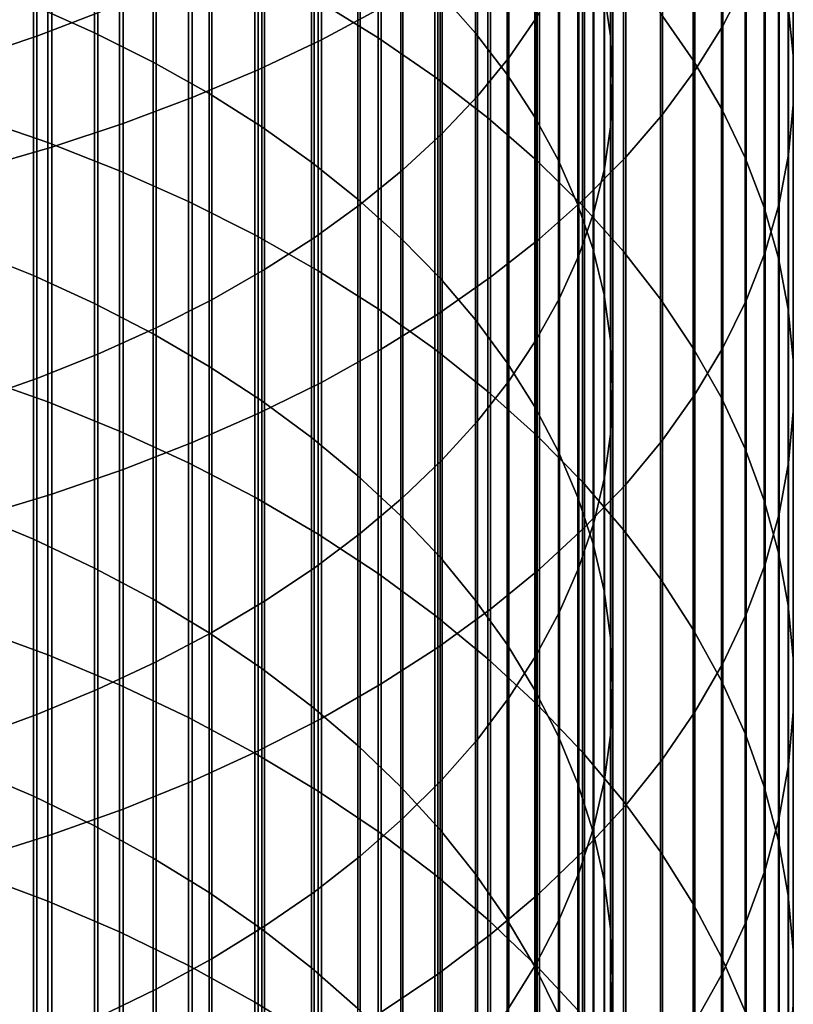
# Model space of a CAD drawing. Header units: metres. Extents: x -28 to 70, y -218 to 28.
# Tile 117 of 256: x 4.94 to 10.5, y -165.86 to -158.78. Entities that reach past the tile are written whole.
import ezdxf

# ---------------------------------------------------------------- set-up
doc = ezdxf.new("R2010")
doc.units = ezdxf.units.M
doc.layers.add('solid_10_261_432_XXX', color=7, linetype='CONTINUOUS')

msp = doc.modelspace()

# ---------------------------------------------------------------- linework, layer by layer
at = {"layer": 'solid_10_261_432_XXX'}
for points in [[(7.105137, -156.415756, 477.578064), (7.105137, -158.923218, 475.988708), (7.535316, -158.694244, 475.638214), (7.535316, -156.196518, 477.221375)], [(9.989978, -156.462936, 472.222961), (9.989978, -158.82283, 470.634338), (10.158388, -158.494522, 470.160858), (10.158388, -156.147797, 471.740601)], [(5.498151, -156.230072, 477.27597), (5.498151, -158.729294, 475.691864), (5.059506, -158.897476, 475.94931), (5.059506, -156.391113, 477.537964)], [(5.059506, -156.391113, 477.537964), (5.059506, -158.897476, 475.94931), (4.603708, -159.051422, 476.184937), (4.603708, -156.538498, 477.77774)], [(6.651737, -156.621765, 477.913208), (6.651737, -159.138397, 476.318054), (7.105137, -158.923218, 475.988708), (7.105137, -156.415756, 477.578064)], [(8.648828, -156.410339, 472.142426), (8.648828, -158.768021, 470.555298), (8.451611, -159.051834, 470.9646), (8.451611, -156.682755, 472.559418)], [(9.136041, -156.363739, 467.08786), (9.136041, -158.582169, 465.503906), (9.183583, -158.898178, 465.933868), (9.183583, -156.66777, 467.526337)], [(7.958051, -156.489639, 462.656921), (7.958051, -158.585938, 461.071198), (8.213237, -158.875229, 461.442902), (8.213237, -156.768585, 463.036438)], [(9.788918, -156.772293, 472.696472), (9.788918, -159.145111, 471.099152), (9.989978, -158.82283, 470.634338), (9.989978, -156.462936, 472.222961)], [(10.495243, -156.800735, 467.718079), (10.495243, -159.036362, 466.121857), (10.460032, -158.681473, 465.639008), (10.460032, -156.459274, 467.225647)], [(6.176596, -156.813873, 478.225708), (6.176596, -159.339035, 476.625153), (6.651737, -159.138397, 476.318054), (6.651737, -156.621765, 477.913208)], [(9.777374, -156.956497, 463.292114), (9.777374, -159.070114, 461.693298), (9.542647, -158.730774, 461.257294), (9.542647, -156.629303, 462.846924)], [(5.036238, -156.692383, 458.638367), (5.036238, -158.677872, 457.048584), (5.475811, -158.872513, 457.284943), (5.475811, -156.880432, 458.879974)], [(7.513144, -156.916, 458.92569), (7.513144, -158.909317, 457.32962), (7.0817, -158.643997, 457.007477), (7.0817, -156.659653, 458.596313)], [(8.451611, -156.682755, 472.559418), (8.451611, -159.051834, 470.9646), (8.225739, -159.328613, 471.3638), (8.225739, -156.948425, 472.966064)], [(9.183583, -156.66777, 467.526337), (9.183583, -158.898178, 465.933868), (9.199989, -159.215286, 466.365295), (9.199989, -156.97287, 467.966339)], [(8.213237, -156.768585, 463.036438), (8.213237, -158.875229, 461.442902), (8.440577, -159.173157, 461.825684), (8.440577, -157.055862, 463.427307)], [(9.555864, -157.07486, 473.159576), (9.555864, -159.460312, 471.553741), (9.788918, -159.145111, 471.099152), (9.788918, -156.772293, 472.696472)], [(5.681269, -156.991455, 478.514587), (5.681269, -159.524506, 476.909027), (6.176596, -159.339035, 476.625153), (6.176596, -156.813873, 478.225708)], [(10.496152, -157.142776, 468.211365), (10.496152, -159.391876, 466.60556), (10.495243, -159.036362, 466.121857), (10.495243, -156.800735, 467.718079)], [(5.475811, -156.880432, 458.879974), (5.475811, -158.872513, 457.284943), (5.896819, -159.083084, 457.540619), (5.896819, -157.083893, 459.141388)], [(7.920033, -157.187073, 459.273956), (7.920033, -159.18988, 457.670319), (7.513144, -158.909317, 457.32962), (7.513144, -156.916, 458.92569)], [(8.225739, -156.948425, 472.966064), (8.225739, -159.328613, 471.3638), (7.971979, -159.597427, 471.751495), (7.971979, -157.206467, 473.361023)], [(9.199989, -156.97287, 467.966339), (9.199989, -159.215286, 466.365295), (9.185204, -159.532425, 466.796783), (9.185204, -157.278, 468.406403)], [(9.980146, -157.291107, 463.747345), (9.980146, -159.417145, 462.13913), (9.777374, -159.070114, 461.693298), (9.777374, -156.956497, 463.292114)], [(5.167373, -157.153915, 478.7789), (5.167373, -159.694183, 477.168732), (5.681269, -159.524506, 476.909027), (5.681269, -156.991455, 478.514587)], [(8.440577, -157.055862, 463.427307), (8.440577, -159.173157, 461.825684), (8.639299, -159.478714, 462.218262), (8.639299, -157.350479, 463.828125)], [(5.896819, -157.083893, 459.141388), (5.896819, -159.083084, 457.540619), (6.297833, -159.308884, 457.814789), (6.297833, -157.302048, 459.421661)], [(9.291579, -157.369644, 473.610779), (9.291579, -159.767426, 471.996643), (9.555864, -159.460312, 471.553741), (9.555864, -157.07486, 473.159576)], [(4.636589, -157.30072, 479.017731), (4.636589, -159.847519, 477.403442), (5.167373, -159.694183, 477.168732), (5.167373, -157.153915, 478.7789)], [(8.301037, -157.471985, 459.640015), (8.301037, -159.484772, 458.028381), (7.920033, -159.18988, 457.670319), (7.920033, -157.187073, 459.273956)], [(10.462755, -157.484283, 468.703888), (10.462755, -159.746826, 467.08847), (10.496152, -159.391876, 466.60556), (10.496152, -157.142776, 468.211365)], [(7.971979, -157.206467, 473.361023), (7.971979, -159.597427, 471.751495), (7.69119, -159.857376, 472.126373), (7.69119, -157.455994, 473.74295)], [(6.297833, -157.302048, 459.421661), (6.297833, -159.308884, 457.814789), (6.677495, -159.549133, 458.106506), (6.677495, -157.534164, 459.71991)], [(9.185204, -157.278, 468.406403), (9.185204, -159.532425, 466.796783), (9.139276, -159.848511, 467.226837), (9.139276, -157.582123, 468.845001)], [(10.150299, -157.632034, 464.211212), (10.150299, -159.770721, 462.593414), (9.980146, -159.417145, 462.13913), (9.980146, -157.291107, 463.747345)], [(8.639299, -157.350479, 463.828125), (8.639299, -159.478714, 462.218262), (8.80873, -159.790863, 462.619293), (8.80873, -157.651443, 464.23761)], [(8.996925, -157.655685, 474.048584), (8.996925, -160.06543, 472.426422), (9.291579, -159.767426, 471.996643), (9.291579, -157.369644, 473.610779)], [(7.69119, -157.455994, 473.74295), (7.69119, -159.857376, 472.126373), (7.384325, -160.107574, 472.487213), (7.384325, -157.696152, 474.110535)], [(8.65491, -157.769806, 460.022644), (8.65491, -159.79303, 458.402649), (8.301037, -159.484772, 458.028381), (8.301037, -157.471985, 459.640015)], [(10.395164, -157.824158, 469.194061), (10.395164, -160.100067, 467.569092), (10.462755, -159.746826, 467.08847), (10.462755, -157.484283, 468.703888)], [(6.677495, -157.534164, 459.71991), (6.677495, -159.549133, 458.106506), (7.034518, -159.80304, 458.414795), (7.034518, -157.77948, 460.035065)], [(5.139678, -157.751648, 455.92395), (5.139678, -159.661926, 454.306), (4.608047, -159.478867, 454.095795), (4.608047, -157.574432, 455.708771)], [(9.139276, -157.582123, 468.845001), (9.139276, -159.848511, 467.226837), (9.062361, -160.162476, 467.653992), (9.062361, -157.884201, 469.28067)], [(7.384325, -157.696152, 474.110535), (7.384325, -160.107574, 472.487213), (7.052423, -160.347183, 472.832764), (7.052423, -157.926132, 474.462555)], [(8.672868, -157.932053, 474.471619), (8.672868, -160.353348, 472.841675), (8.996925, -160.06543, 472.426422), (8.996925, -157.655685, 474.048584)], [(8.80873, -157.651443, 464.23761), (8.80873, -159.790863, 462.619293), (8.948297, -160.108521, 463.027435), (8.948297, -157.957748, 464.654358)], [(10.287278, -157.978149, 464.682129), (10.287278, -160.129684, 463.054626), (10.150299, -159.770721, 462.593414), (10.150299, -157.632034, 464.211212)], [(5.65451, -157.947876, 456.162201), (5.65451, -159.864655, 454.538788), (5.139678, -159.661926, 454.306), (5.139678, -157.751648, 455.92395)], [(7.034518, -157.77948, 460.035065), (7.034518, -159.80304, 458.414795), (7.367691, -160.069702, 458.738617), (7.367691, -158.037125, 460.366089)], [(8.980496, -158.079559, 460.420624), (8.980496, -160.113617, 458.791931), (8.65491, -159.79303, 458.402649), (8.65491, -157.769806, 460.022644)], [(10.293597, -158.16127, 469.680237), (10.293597, -160.450439, 468.045807), (10.395164, -160.100067, 467.569092), (10.395164, -157.824158, 469.194061)], [(9.062361, -157.884201, 469.28067), (9.062361, -160.162476, 467.653992), (8.954721, -160.473267, 468.076843), (8.954721, -158.183212, 469.711914)], [(6.150862, -158.162491, 456.422791), (6.150862, -160.086365, 454.793365), (5.65451, -159.864655, 454.538788), (5.65451, -157.947876, 456.162201)], [(7.052423, -157.926132, 474.462555), (7.052423, -160.347183, 472.832764), (6.69661, -160.575363, 473.161865), (6.69661, -158.145157, 474.797791)], [(8.320464, -158.197845, 474.878418), (8.320464, -160.630249, 473.240997), (8.672868, -160.353348, 472.841675), (8.672868, -157.932053, 474.471619)], [(8.948297, -157.957748, 464.654358), (8.948297, -160.108521, 463.027435), (9.057523, -160.430634, 463.441284), (9.057523, -158.268341, 465.076935)], [(10.390635, -158.328354, 465.158569), (10.390635, -160.492874, 463.52124), (10.287278, -160.129684, 463.054626), (10.287278, -157.978149, 464.682129)], [(7.367691, -158.037125, 460.366089), (7.367691, -160.069702, 458.738617), (7.675883, -160.348251, 459.076843), (7.675883, -158.306244, 460.711884)], [(9.276731, -158.400223, 460.832611), (9.276731, -160.445526, 459.194946), (8.980496, -160.113617, 458.791931), (8.980496, -158.079559, 460.420624)], [(6.627111, -158.394775, 456.704865), (6.627111, -160.32634, 455.068909), (6.150862, -160.086365, 454.793365), (6.150862, -158.162491, 456.422791)], [(6.69661, -158.145157, 474.797791), (6.69661, -160.575363, 473.161865), (6.318093, -160.791351, 473.473358), (6.318093, -158.352493, 475.115143)], [(8.954721, -158.183212, 469.711914), (8.954721, -160.473267, 468.076843), (8.816721, -160.779816, 468.493927), (8.816721, -158.478165, 470.137268)], [(10.158388, -158.494522, 470.160858), (10.158388, -160.796814, 468.517059), (10.293597, -160.450439, 468.045807), (10.293597, -158.16127, 469.680237)], [(7.940866, -158.452179, 475.267731), (7.940866, -160.895218, 473.623138), (8.320464, -160.630249, 473.240997), (8.320464, -158.197845, 474.878418)], [(7.675883, -158.306244, 460.711884), (7.675883, -160.348251, 459.076843), (7.958051, -160.637741, 459.428345), (7.958051, -158.585938, 461.071198)], [(9.057523, -158.268341, 465.076935), (9.057523, -160.430634, 463.441284), (9.136041, -160.756119, 463.859467), (9.136041, -158.582169, 465.503906)], [(10.460032, -158.681473, 465.639008), (10.460032, -160.8591, 463.991791), (10.390635, -160.492874, 463.52124), (10.390635, -158.328354, 465.158569)], [(6.318093, -158.352493, 475.115143), (6.318093, -160.791351, 473.473358), (5.918155, -160.994431, 473.766235), (5.918155, -158.547424, 475.413513)], [(7.0817, -158.643997, 457.007477), (7.0817, -160.583801, 455.364532), (6.627111, -160.32634, 455.068909), (6.627111, -158.394775, 456.704865)], [(9.542647, -158.730774, 461.257294), (9.542647, -160.787659, 459.610352), (9.276731, -160.445526, 459.194946), (9.276731, -158.400223, 460.832611)], [(7.535316, -158.694244, 475.638214), (7.535316, -161.147385, 473.986816), (7.940866, -160.895218, 473.623138), (7.940866, -158.452179, 475.267731)], [(4.57959, -158.499817, 456.832397), (4.57959, -160.43486, 455.193512), (5.036238, -160.61879, 455.404724), (5.036238, -158.677872, 457.048584)], [(5.918155, -158.547424, 475.413513), (5.918155, -160.994431, 473.766235), (5.498151, -161.183899, 474.03949), (5.498151, -158.729294, 475.691864)], [(8.816721, -158.478165, 470.137268), (8.816721, -160.779816, 468.493927), (8.648828, -161.081085, 468.903809), (8.648828, -158.768021, 470.555298)], [(9.989978, -158.82283, 470.634338), (9.989978, -161.138046, 468.981293), (10.158388, -160.796814, 468.517059), (10.158388, -158.494522, 470.160858)], [(7.958051, -158.585938, 461.071198), (7.958051, -160.637741, 459.428345), (8.213237, -160.937164, 459.791901), (8.213237, -158.875229, 461.442902)], [(9.136041, -158.582169, 465.503906), (9.136041, -160.756119, 463.859467), (9.183583, -161.083847, 464.280518), (9.183583, -158.898178, 465.933868)], [(5.036238, -158.677872, 457.048584), (5.036238, -160.61879, 455.404724), (5.475811, -160.81987, 455.63559), (5.475811, -158.872513, 457.284943)], [(7.513144, -158.909317, 457.32962), (7.513144, -160.85791, 455.67926), (7.0817, -160.583801, 455.364532), (7.0817, -158.643997, 457.007477)], [(10.495243, -159.036362, 466.121857), (10.495243, -161.227158, 464.464661), (10.460032, -160.8591, 463.991791), (10.460032, -158.681473, 465.639008)], [(5.498151, -158.729294, 475.691864), (5.498151, -161.183899, 474.03949), (5.059506, -161.359116, 474.292206), (5.059506, -158.897476, 475.94931)], [(7.105137, -158.923218, 475.988708), (7.105137, -161.385941, 474.330872), (7.535316, -161.147385, 473.986816), (7.535316, -158.694244, 475.638214)], [(9.777374, -159.070114, 461.693298), (9.777374, -161.13887, 460.036835), (9.542647, -160.787659, 459.610352), (9.542647, -158.730774, 461.257294)], [(8.648828, -158.768021, 470.555298), (8.648828, -161.081085, 468.903809), (8.451611, -161.376053, 469.305145), (8.451611, -159.051834, 470.9646)], [(9.788918, -159.145111, 471.099152), (9.788918, -161.473007, 469.437042), (9.989978, -161.138046, 468.981293), (9.989978, -158.82283, 470.634338)], [(5.059506, -158.897476, 475.94931), (5.059506, -161.359116, 474.292206), (4.603708, -161.519501, 474.523468), (4.603708, -159.051422, 476.184937)], [(5.475811, -158.872513, 457.284943), (5.475811, -160.81987, 455.63559), (5.896819, -161.037415, 455.885376), (5.896819, -159.083084, 457.540619)], [(8.213237, -158.875229, 461.442902), (8.213237, -160.937164, 459.791901), (8.440577, -161.245529, 460.166351), (8.440577, -159.173157, 461.825684)], [(9.183583, -158.898178, 465.933868), (9.183583, -161.083847, 464.280518), (9.199989, -161.41272, 464.703064), (9.199989, -159.215286, 466.365295)], [(6.651737, -159.138397, 476.318054), (6.651737, -161.610107, 474.654144), (7.105137, -161.385941, 474.330872), (7.105137, -158.923218, 475.988708)], [(7.920033, -159.18988, 457.670319), (7.920033, -161.147751, 456.012085), (7.513144, -160.85791, 455.67926), (7.513144, -158.909317, 457.32962)], [(10.496152, -159.391876, 466.60556), (10.496152, -161.595856, 464.938354), (10.495243, -161.227158, 464.464661), (10.495243, -159.036362, 466.121857)], [(5.896819, -159.083084, 457.540619), (5.896819, -161.037415, 455.885376), (6.297833, -161.270691, 456.153229), (6.297833, -159.308884, 457.814789)], [(8.451611, -159.051834, 470.9646), (8.451611, -161.376053, 469.305145), (8.225739, -161.663742, 469.696533), (8.225739, -159.328613, 471.3638)], [(9.980146, -159.417145, 462.13913), (9.980146, -161.498062, 460.472961), (9.777374, -161.13887, 460.036835), (9.777374, -159.070114, 461.693298)], [(6.176596, -159.339035, 476.625153), (6.176596, -161.819138, 474.955627), (6.651737, -161.610107, 474.654144), (6.651737, -159.138397, 476.318054)], [(8.440577, -159.173157, 461.825684), (8.440577, -161.245529, 460.166351), (8.639299, -161.561783, 460.550354), (8.639299, -159.478714, 462.218262)], [(9.555864, -159.460312, 471.553741), (9.555864, -161.800629, 469.882782), (9.788918, -161.473007, 469.437042), (9.788918, -159.145111, 471.099152)], [(8.301037, -159.484772, 458.028381), (8.301037, -161.452393, 456.361877), (7.920033, -161.147751, 456.012085), (7.920033, -159.18988, 457.670319)], [(9.199989, -159.215286, 466.365295), (9.199989, -161.41272, 464.703064), (9.185204, -161.741623, 465.125641), (9.185204, -159.532425, 466.796783)], [(6.297833, -159.308884, 457.814789), (6.297833, -161.270691, 456.153229), (6.677495, -161.51889, 456.438232), (6.677495, -159.549133, 458.106506)], [(5.681269, -159.524506, 476.909027), (5.681269, -162.012344, 475.234283), (6.176596, -161.819138, 474.955627), (6.176596, -159.339035, 476.625153)], [(8.225739, -159.328613, 471.3638), (8.225739, -161.663742, 469.696533), (7.971979, -161.943146, 470.076691), (7.971979, -159.597427, 471.751495)], [(10.462755, -159.746826, 467.08847), (10.462755, -161.963989, 465.411346), (10.496152, -161.595856, 464.938354), (10.496152, -159.391876, 466.60556)], [(9.291579, -159.767426, 471.996643), (9.291579, -162.119827, 470.317078), (9.555864, -161.800629, 469.882782), (9.555864, -159.460312, 471.553741)], [(10.150299, -159.770721, 462.593414), (10.150299, -161.864014, 460.917328), (9.980146, -161.498062, 460.472961), (9.980146, -159.417145, 462.13913)], [(5.139678, -159.661926, 454.306), (5.139678, -161.526917, 452.636047), (4.608047, -161.33812, 452.430969), (4.608047, -159.478867, 454.095795)], [(5.167373, -159.694183, 477.168732), (5.167373, -162.189117, 475.489227), (5.681269, -162.012344, 475.234283), (5.681269, -159.524506, 476.909027)], [(8.65491, -159.79303, 458.402649), (8.65491, -161.770844, 456.727539), (8.301037, -161.452393, 456.361877), (8.301037, -159.484772, 458.028381)], [(8.639299, -159.478714, 462.218262), (8.639299, -161.561783, 460.550354), (8.80873, -161.884857, 460.942627), (8.80873, -159.790863, 462.619293)], [(9.185204, -159.532425, 466.796783), (9.185204, -161.741623, 465.125641), (9.139276, -162.069443, 465.546814), (9.139276, -159.848511, 467.226837)], [(6.677495, -159.549133, 458.106506), (6.677495, -161.51889, 456.438232), (7.034518, -161.781174, 456.73941), (7.034518, -159.80304, 458.414795)], [(7.971979, -159.597427, 471.751495), (7.971979, -161.943146, 470.076691), (7.69119, -162.213318, 470.444275), (7.69119, -159.857376, 472.126373)], [(5.65451, -159.864655, 454.538788), (5.65451, -161.735977, 452.863159), (5.139678, -161.526917, 452.636047), (5.139678, -159.661926, 454.306)], [(4.636589, -159.847519, 477.403442), (4.636589, -162.348877, 475.719604), (5.167373, -162.189117, 475.489227), (5.167373, -159.694183, 477.168732)], [(10.395164, -160.100067, 467.569092), (10.395164, -162.330338, 465.882019), (10.462755, -161.963989, 465.411346), (10.462755, -159.746826, 467.08847)], [(7.034518, -159.80304, 458.414795), (7.034518, -161.781174, 456.73941), (7.367691, -162.056671, 457.055725), (7.367691, -160.069702, 458.738617)], [(8.980496, -160.113617, 458.791931), (8.980496, -162.102051, 457.107819), (8.65491, -161.770844, 456.727539), (8.65491, -159.79303, 458.402649)], [(8.80873, -159.790863, 462.619293), (8.80873, -161.884857, 460.942627), (8.948297, -162.213654, 461.341858), (8.948297, -160.108521, 463.027435)], [(8.996925, -160.06543, 472.426422), (8.996925, -162.42955, 470.738464), (9.291579, -162.119827, 470.317078), (9.291579, -159.767426, 471.996643)], [(10.287278, -160.129684, 463.054626), (10.287278, -162.23555, 461.368469), (10.150299, -161.864014, 460.917328), (10.150299, -159.770721, 462.593414)], [(6.150862, -160.086365, 454.793365), (6.150862, -161.964615, 453.111511), (5.65451, -161.735977, 452.863159), (5.65451, -159.864655, 454.538788)], [(7.69119, -159.857376, 472.126373), (7.69119, -162.213318, 470.444275), (7.384325, -162.473373, 470.798065), (7.384325, -160.107574, 472.487213)], [(9.139276, -159.848511, 467.226837), (9.139276, -162.069443, 465.546814), (9.062361, -162.395065, 465.965179), (9.062361, -160.162476, 467.653992)], [(6.627111, -160.32634, 455.068909), (6.627111, -162.212097, 453.380341), (6.150862, -161.964615, 453.111511), (6.150862, -160.086365, 454.793365)], [(7.367691, -160.069702, 458.738617), (7.367691, -162.056671, 457.055725), (7.675883, -162.344437, 457.386169), (7.675883, -160.348251, 459.076843)], [(8.672868, -160.353348, 472.841675), (8.672868, -162.728806, 471.14563), (8.996925, -162.42955, 470.738464), (8.996925, -160.06543, 472.426422)], [(10.293597, -160.450439, 468.045807), (10.293597, -162.693726, 466.348907), (10.395164, -162.330338, 465.882019), (10.395164, -160.100067, 467.569092)], [(7.384325, -160.107574, 472.487213), (7.384325, -162.473373, 470.798065), (7.052423, -162.722397, 471.136902), (7.052423, -160.347183, 472.832764)], [(8.948297, -160.108521, 463.027435), (8.948297, -162.213654, 461.341858), (9.057523, -162.547043, 461.746674), (9.057523, -160.430634, 463.441284)], [(9.062361, -160.162476, 467.653992), (9.062361, -162.395065, 465.965179), (8.954721, -162.717392, 466.379303), (8.954721, -160.473267, 468.076843)], [(9.276731, -160.445526, 459.194946), (9.276731, -162.444931, 457.501526), (8.980496, -162.102051, 457.107819), (8.980496, -160.113617, 458.791931)], [(10.390635, -160.492874, 463.52124), (10.390635, -162.611465, 461.82489), (10.287278, -162.23555, 461.368469), (10.287278, -160.129684, 463.054626)], [(7.0817, -160.583801, 455.364532), (7.0817, -162.4776, 453.668762), (6.627111, -162.212097, 453.380341), (6.627111, -160.32634, 455.068909)], [(7.052423, -160.347183, 472.832764), (7.052423, -162.722397, 471.136902), (6.69661, -162.959564, 471.459564), (6.69661, -160.575363, 473.161865)], [(7.675883, -160.348251, 459.076843), (7.675883, -162.344437, 457.386169), (7.958051, -162.643494, 457.729553), (7.958051, -160.637741, 459.428345)], [(8.320464, -160.630249, 473.240997), (8.320464, -163.016602, 471.53717), (8.672868, -162.728806, 471.14563), (8.672868, -160.353348, 472.841675)], [(4.57959, -160.43486, 455.193512), (4.57959, -162.324005, 453.501923), (5.036238, -162.513687, 453.707977), (5.036238, -160.61879, 455.404724)], [(9.057523, -160.430634, 463.441284), (9.057523, -162.547043, 461.746674), (9.136041, -162.883926, 462.155731), (9.136041, -160.756119, 463.859467)], [(9.542647, -160.787659, 459.610352), (9.542647, -162.79837, 457.907379), (9.276731, -162.444931, 457.501526), (9.276731, -160.445526, 459.194946)], [(10.158388, -160.796814, 468.517059), (10.158388, -163.052948, 466.810425), (10.293597, -162.693726, 466.348907), (10.293597, -160.450439, 468.045807)], [(8.954721, -160.473267, 468.076843), (8.954721, -162.717392, 466.379303), (8.816721, -163.035309, 466.787781), (8.816721, -160.779816, 468.493927)], [(10.460032, -160.8591, 463.991791), (10.460032, -162.990524, 462.285156), (10.390635, -162.611465, 461.82489), (10.390635, -160.492874, 463.52124)], [(6.69661, -160.575363, 473.161865), (6.69661, -162.959564, 471.459564), (6.318093, -163.184052, 471.765015), (6.318093, -160.791351, 473.473358)], [(7.513144, -160.85791, 455.67926), (7.513144, -162.760269, 453.97583), (7.0817, -162.4776, 453.668762), (7.0817, -160.583801, 455.364532)], [(5.036238, -160.61879, 455.404724), (5.036238, -162.513687, 453.707977), (5.475811, -162.721054, 453.933228), (5.475811, -160.81987, 455.63559)], [(7.940866, -160.895218, 473.623138), (7.940866, -163.291992, 471.911865), (8.320464, -163.016602, 471.53717), (8.320464, -160.630249, 473.240997)], [(7.958051, -160.637741, 459.428345), (7.958051, -162.643494, 457.729553), (8.213237, -162.952835, 458.084747), (8.213237, -160.937164, 459.791901)], [(6.318093, -160.791351, 473.473358), (6.318093, -163.184052, 471.765015), (5.918155, -163.395126, 472.052185), (5.918155, -160.994431, 473.766235)], [(8.816721, -160.779816, 468.493927), (8.816721, -163.035309, 466.787781), (8.648828, -163.347763, 467.189209), (8.648828, -161.081085, 468.903809)], [(9.136041, -160.756119, 463.859467), (9.136041, -162.883926, 462.155731), (9.183583, -163.223129, 462.567596), (9.183583, -161.083847, 464.280518)], [(9.777374, -161.13887, 460.036835), (9.777374, -163.161209, 458.324005), (9.542647, -162.79837, 457.907379), (9.542647, -160.787659, 459.610352)], [(9.989978, -161.138046, 468.981293), (9.989978, -163.40683, 467.265106), (10.158388, -163.052948, 466.810425), (10.158388, -160.796814, 468.517059)], [(5.475811, -160.81987, 455.63559), (5.475811, -162.721054, 453.933228), (5.896819, -162.945404, 454.176941), (5.896819, -161.037415, 455.885376)], [(7.920033, -161.147751, 456.012085), (7.920033, -163.059189, 454.300537), (7.513144, -162.760269, 453.97583), (7.513144, -160.85791, 455.67926)], [(10.495243, -161.227158, 464.464661), (10.495243, -163.371475, 462.747711), (10.460032, -162.990524, 462.285156), (10.460032, -160.8591, 463.991791)], [(7.535316, -161.147385, 473.986816), (7.535316, -163.554092, 472.268463), (7.940866, -163.291992, 471.911865), (7.940866, -160.895218, 473.623138)], [(8.213237, -160.937164, 459.791901), (8.213237, -162.952835, 458.084747), (8.440577, -163.271393, 458.450531), (8.440577, -161.245529, 460.166351)], [(5.918155, -160.994431, 473.766235), (5.918155, -163.395126, 472.052185), (5.498151, -163.592056, 472.320099), (5.498151, -161.183899, 474.03949)], [(5.896819, -161.037415, 455.885376), (5.896819, -162.945404, 454.176941), (6.297833, -163.185959, 454.438263), (6.297833, -161.270691, 456.153229)], [(8.648828, -161.081085, 468.903809), (8.648828, -163.347763, 467.189209), (8.451611, -163.653687, 467.582245), (8.451611, -161.376053, 469.305145)], [(9.183583, -161.083847, 464.280518), (9.183583, -163.223129, 462.567596), (9.199989, -163.563522, 462.980927), (9.199989, -161.41272, 464.703064)], [(7.105137, -161.385941, 474.330872), (7.105137, -163.802048, 472.605804), (7.535316, -163.554092, 472.268463), (7.535316, -161.147385, 473.986816)], [(8.301037, -161.452393, 456.361877), (8.301037, -163.373352, 454.641815), (7.920033, -163.059189, 454.300537), (7.920033, -161.147751, 456.012085)], [(9.980146, -161.498062, 460.472961), (9.980146, -163.532272, 458.750061), (9.777374, -163.161209, 458.324005), (9.777374, -161.13887, 460.036835)], [(9.788918, -161.473007, 469.437042), (9.788918, -163.754242, 467.711456), (9.989978, -163.40683, 467.265106), (9.989978, -161.138046, 468.981293)], [(5.498151, -161.183899, 474.03949), (5.498151, -163.592056, 472.320099), (5.059506, -163.77417, 472.567871), (5.059506, -161.359116, 474.292206)], [(10.496152, -161.595856, 464.938354), (10.496152, -163.753082, 463.21109), (10.495243, -163.371475, 462.747711), (10.495243, -161.227158, 464.464661)], [(6.297833, -161.270691, 456.153229), (6.297833, -163.185959, 454.438263), (6.677495, -163.441925, 454.716309), (6.677495, -161.51889, 456.438232)], [(8.440577, -161.245529, 460.166351), (8.440577, -163.271393, 458.450531), (8.639299, -163.598114, 458.825653), (8.639299, -161.561783, 460.550354)], [(5.059506, -161.359116, 474.292206), (5.059506, -163.77417, 472.567871), (4.603708, -163.940857, 472.794678), (4.603708, -161.519501, 474.523468)], [(5.139678, -161.526917, 452.636047), (5.139678, -163.345184, 450.915344), (4.608047, -163.150803, 450.715546), (4.608047, -161.33812, 452.430969)], [(8.451611, -161.376053, 469.305145), (8.451611, -163.653687, 467.582245), (8.225739, -163.952042, 467.965576), (8.225739, -161.663742, 469.696533)], [(6.651737, -161.610107, 474.654144), (6.651737, -164.035034, 472.922791), (7.105137, -163.802048, 472.605804), (7.105137, -161.385941, 474.330872)], [(9.199989, -161.41272, 464.703064), (9.199989, -163.563522, 462.980927), (9.185204, -163.903946, 463.394287), (9.185204, -161.741623, 465.125641)], [(6.677495, -161.51889, 456.438232), (6.677495, -163.441925, 454.716309), (7.034518, -163.712418, 455.010132), (7.034518, -161.781174, 456.73941)], [(8.65491, -161.770844, 456.727539), (8.65491, -163.701752, 454.998535), (8.301037, -163.373352, 454.641815), (8.301037, -161.452393, 456.361877)], [(9.555864, -161.800629, 469.882782), (9.555864, -164.094009, 468.14798), (9.788918, -163.754242, 467.711456), (9.788918, -161.473007, 469.437042)], [(10.150299, -161.864014, 460.917328), (10.150299, -163.910339, 459.184174), (9.980146, -163.532272, 458.750061), (9.980146, -161.498062, 460.472961)], [(5.65451, -161.735977, 452.863159), (5.65451, -163.56041, 451.136597), (5.139678, -163.345184, 450.915344), (5.139678, -161.526917, 452.636047)], [(8.639299, -161.561783, 460.550354), (8.639299, -163.598114, 458.825653), (8.80873, -163.93187, 459.208893), (8.80873, -161.884857, 460.942627)], [(6.176596, -161.819138, 474.955627), (6.176596, -164.252289, 473.218384), (6.651737, -164.035034, 472.922791), (6.651737, -161.610107, 474.654144)], [(10.462755, -161.963989, 465.411346), (10.462755, -164.134094, 463.673737), (10.496152, -163.753082, 463.21109), (10.496152, -161.595856, 464.938354)], [(8.225739, -161.663742, 469.696533), (8.225739, -163.952042, 467.965576), (7.971979, -164.241806, 468.337891), (7.971979, -161.943146, 470.076691)], [(6.150862, -161.964615, 453.111511), (6.150862, -163.795822, 451.378571), (5.65451, -163.56041, 451.136597), (5.65451, -161.735977, 452.863159)], [(7.034518, -161.781174, 456.73941), (7.034518, -163.712418, 455.010132), (7.367691, -163.996521, 455.318756), (7.367691, -162.056671, 457.055725)], [(8.980496, -162.102051, 457.107819), (8.980496, -164.043304, 455.369568), (8.65491, -163.701752, 454.998535), (8.65491, -161.770844, 456.727539)], [(9.185204, -161.741623, 465.125641), (9.185204, -163.903946, 463.394287), (9.139276, -164.243256, 463.806274), (9.139276, -162.069443, 465.546814)], [(9.291579, -162.119827, 470.317078), (9.291579, -164.425049, 468.573303), (9.555864, -164.094009, 468.14798), (9.555864, -161.800629, 469.882782)], [(5.681269, -162.012344, 475.234283), (5.681269, -164.45311, 473.491608), (6.176596, -164.252289, 473.218384), (6.176596, -161.819138, 474.955627)], [(10.287278, -162.23555, 461.368469), (10.287278, -164.294159, 459.624908), (10.150299, -163.910339, 459.184174), (10.150299, -161.864014, 460.917328)], [(7.971979, -161.943146, 470.076691), (7.971979, -164.241806, 468.337891), (7.69119, -164.522018, 468.697876), (7.69119, -162.213318, 470.444275)], [(8.80873, -161.884857, 460.942627), (8.80873, -163.93187, 459.208893), (8.948297, -164.27153, 459.598907), (8.948297, -162.213654, 461.341858)], [(5.167373, -162.189117, 475.489227), (5.167373, -164.636841, 473.741577), (5.681269, -164.45311, 473.491608), (5.681269, -162.012344, 475.234283)], [(6.627111, -162.212097, 453.380341), (6.627111, -164.050613, 451.640472), (6.150862, -163.795822, 451.378571), (6.150862, -161.964615, 453.111511)], [(10.395164, -162.330338, 465.882019), (10.395164, -164.513275, 464.134155), (10.462755, -164.134094, 463.673737), (10.462755, -161.963989, 465.411346)], [(7.367691, -162.056671, 457.055725), (7.367691, -163.996521, 455.318756), (7.675883, -164.293274, 455.641113), (7.675883, -162.344437, 457.386169)], [(9.139276, -162.069443, 465.546814), (9.139276, -164.243256, 463.806274), (9.062361, -164.580276, 464.215485), (9.062361, -162.395065, 465.965179)], [(9.276731, -162.444931, 457.501526), (9.276731, -164.396912, 455.753693), (8.980496, -164.043304, 455.369568), (8.980496, -162.102051, 457.107819)], [(8.996925, -162.42955, 470.738464), (8.996925, -164.746277, 468.986023), (9.291579, -164.425049, 468.573303), (9.291579, -162.119827, 470.317078)], [(4.636589, -162.348877, 475.719604), (4.636589, -164.802872, 473.967499), (5.167373, -164.636841, 473.741577), (5.167373, -162.189117, 475.489227)], [(7.0817, -162.4776, 453.668762), (7.0817, -164.323959, 451.921478), (6.627111, -164.050613, 451.640472), (6.627111, -162.212097, 453.380341)], [(7.69119, -162.213318, 470.444275), (7.69119, -164.522018, 468.697876), (7.384325, -164.791718, 469.044403), (7.384325, -162.473373, 470.798065)], [(8.948297, -162.213654, 461.341858), (8.948297, -164.27153, 459.598907), (9.057523, -164.615967, 459.994415), (9.057523, -162.547043, 461.746674)], [(10.390635, -162.611465, 461.82489), (10.390635, -164.68251, 460.070801), (10.287278, -164.294159, 459.624908), (10.287278, -162.23555, 461.368469)], [(4.57959, -162.324005, 453.501923), (4.57959, -164.165817, 451.758911), (5.036238, -164.361115, 451.959656), (5.036238, -162.513687, 453.707977)], [(7.675883, -162.344437, 457.386169), (7.675883, -164.293274, 455.641113), (7.958051, -164.601685, 455.976135), (7.958051, -162.643494, 457.729553)], [(10.293597, -162.693726, 466.348907), (10.293597, -164.889389, 464.59082), (10.395164, -164.513275, 464.134155), (10.395164, -162.330338, 465.882019)], [(8.672868, -162.728806, 471.14563), (8.672868, -165.056625, 469.384766), (8.996925, -164.746277, 468.986023), (8.996925, -162.42955, 470.738464)], [(9.062361, -162.395065, 465.965179), (9.062361, -164.580276, 464.215485), (8.954721, -164.913879, 464.620575), (8.954721, -162.717392, 466.379303)], [(7.384325, -162.473373, 470.798065), (7.384325, -164.791718, 469.044403), (7.052423, -165.049988, 469.376221), (7.052423, -162.722397, 471.136902)], [(7.513144, -162.760269, 453.97583), (7.513144, -164.61499, 452.220642), (7.0817, -164.323959, 451.921478), (7.0817, -162.4776, 453.668762)], [(9.542647, -162.79837, 457.907379), (9.542647, -164.761398, 456.149628), (9.276731, -164.396912, 455.753693), (9.276731, -162.444931, 457.501526)], [(5.036238, -162.513687, 453.707977), (5.036238, -164.361115, 451.959656), (5.475811, -164.574615, 452.179138), (5.475811, -162.721054, 453.933228)], [(9.057523, -162.547043, 461.746674), (9.057523, -164.615967, 459.994415), (9.136041, -164.963974, 460.394012), (9.136041, -162.883926, 462.155731)], [(7.958051, -162.643494, 457.729553), (7.958051, -164.601685, 455.976135), (8.213237, -164.920685, 456.322662), (8.213237, -162.952835, 458.084747)], [(10.460032, -162.990524, 462.285156), (10.460032, -165.074097, 460.520447), (10.390635, -164.68251, 460.070801), (10.390635, -162.611465, 461.82489)], [(5.475811, -162.721054, 453.933228), (5.475811, -164.574615, 452.179138), (5.896819, -164.805588, 452.416565), (5.896819, -162.945404, 454.176941)], [(7.052423, -162.722397, 471.136902), (7.052423, -165.049988, 469.376221), (6.69661, -165.295944, 469.69223), (6.69661, -162.959564, 471.459564)], [(8.954721, -162.717392, 466.379303), (8.954721, -164.913879, 464.620575), (8.816721, -165.242935, 465.020111), (8.816721, -163.035309, 466.787781)], [(10.158388, -163.052948, 466.810425), (10.158388, -165.2612, 465.042297), (10.293597, -164.889389, 464.59082), (10.293597, -162.693726, 466.348907)], [(7.920033, -163.059189, 454.300537), (7.920033, -164.922729, 452.536957), (7.513144, -164.61499, 452.220642), (7.513144, -162.760269, 453.97583)], [(8.320464, -163.016602, 471.53717), (8.320464, -165.355103, 469.76825), (8.672868, -165.056625, 469.384766), (8.672868, -162.728806, 471.14563)], [(9.777374, -163.161209, 458.324005), (9.777374, -165.135574, 456.556091), (9.542647, -164.761398, 456.149628), (9.542647, -162.79837, 457.907379)], [(9.136041, -162.883926, 462.155731), (9.136041, -164.963974, 460.394012), (9.183583, -165.314407, 460.796387), (9.183583, -163.223129, 462.567596)], [(5.896819, -162.945404, 454.176941), (5.896819, -164.805588, 452.416565), (6.297833, -165.053253, 452.671143), (6.297833, -163.185959, 454.438263)], [(6.69661, -162.959564, 471.459564), (6.69661, -165.295944, 469.69223), (6.318093, -165.528778, 469.991364), (6.318093, -163.184052, 471.765015)], [(8.213237, -162.952835, 458.084747), (8.213237, -164.920685, 456.322662), (8.440577, -165.249207, 456.679535), (8.440577, -163.271393, 458.450531)], [(10.495243, -163.371475, 462.747711), (10.495243, -165.467651, 460.972351), (10.460032, -165.074097, 460.520447), (10.460032, -162.990524, 462.285156)], [(8.301037, -163.373352, 454.641815), (8.301037, -165.24617, 452.869446), (7.920033, -164.922729, 452.536957), (7.920033, -163.059189, 454.300537)], [(7.940866, -163.291992, 471.911865), (7.940866, -165.640717, 470.135193), (8.320464, -165.355103, 469.76825), (8.320464, -163.016602, 471.53717)], [(8.816721, -163.035309, 466.787781), (8.816721, -165.242935, 465.020111), (8.648828, -165.566345, 465.412811), (8.648828, -163.347763, 467.189209)], [(9.989978, -163.40683, 467.265106), (9.989978, -165.627472, 465.48703), (10.158388, -165.2612, 465.042297), (10.158388, -163.052948, 466.810425)], [(5.139678, -163.345184, 450.915344), (5.139678, -165.115341, 449.145172), (4.608047, -164.915527, 448.950806), (4.608047, -163.150803, 450.715546)], [(6.318093, -163.184052, 471.765015), (6.318093, -165.528778, 469.991364), (5.918155, -165.747681, 470.272614), (5.918155, -163.395126, 472.052185)], [(6.297833, -163.185959, 454.438263), (6.297833, -165.053253, 452.671143), (6.677495, -165.316772, 452.942017), (6.677495, -163.441925, 454.716309)], [(9.980146, -163.532272, 458.750061), (9.980146, -165.518234, 456.971771), (9.777374, -165.135574, 456.556091), (9.777374, -163.161209, 458.324005)], [(8.440577, -163.271393, 458.450531), (8.440577, -165.249207, 456.679535), (8.639299, -165.586136, 457.045532), (8.639299, -163.598114, 458.825653)], [(9.183583, -163.223129, 462.567596), (9.183583, -165.314407, 460.796387), (9.199989, -165.666061, 461.200165), (9.199989, -163.563522, 462.980927)], [(5.65451, -163.56041, 451.136597), (5.65451, -165.336594, 449.360413), (5.139678, -165.115341, 449.145172), (5.139678, -163.345184, 450.915344)], [(7.535316, -163.554092, 472.268463), (7.535316, -165.912552, 470.484436), (7.940866, -165.640717, 470.135193), (7.940866, -163.291992, 471.911865)], [(8.648828, -163.347763, 467.189209), (8.648828, -165.566345, 465.412811), (8.451611, -165.882965, 465.797272), (8.451611, -163.653687, 467.582245)], [(5.918155, -163.395126, 472.052185), (5.918155, -165.747681, 470.272614), (5.498151, -165.951904, 470.535004), (5.498151, -163.592056, 472.320099)], [(8.65491, -163.701752, 454.998535), (8.65491, -165.584274, 453.21701), (8.301037, -165.24617, 452.869446), (8.301037, -163.373352, 454.641815)], [(9.788918, -163.754242, 467.711456), (9.788918, -165.987045, 465.923645), (9.989978, -165.627472, 465.48703), (9.989978, -163.40683, 467.265106)], [(10.496152, -163.753082, 463.21109), (10.496152, -165.861877, 461.425018), (10.495243, -165.467651, 460.972351), (10.495243, -163.371475, 462.747711)], [(6.677495, -163.441925, 454.716309), (6.677495, -165.316772, 452.942017), (7.034518, -165.595261, 453.228302), (7.034518, -163.712418, 455.010132)], [(6.150862, -163.795822, 451.378571), (6.150862, -165.578568, 449.595825), (5.65451, -165.336594, 449.360413), (5.65451, -163.56041, 451.136597)], [(7.105137, -163.802048, 472.605804), (7.105137, -166.169693, 470.814819), (7.535316, -165.912552, 470.484436), (7.535316, -163.554092, 472.268463)], [(9.199989, -163.563522, 462.980927), (9.199989, -165.666061, 461.200165), (9.185204, -166.017746, 461.603973), (9.185204, -163.903946, 463.394287)], [(10.150299, -163.910339, 459.184174), (10.150299, -165.908112, 457.395294), (9.980146, -165.518234, 456.971771), (9.980146, -163.532272, 458.750061)], [(5.498151, -163.592056, 472.320099), (5.498151, -165.951904, 470.535004), (5.059506, -166.140778, 470.777679), (5.059506, -163.77417, 472.567871)], [(8.639299, -163.598114, 458.825653), (8.639299, -165.586136, 457.045532), (8.80873, -165.930328, 457.419434), (8.80873, -163.93187, 459.208893)], [(7.034518, -163.712418, 455.010132), (7.034518, -165.595261, 453.228302), (7.367691, -165.887756, 453.528961), (7.367691, -163.996521, 455.318756)], [(8.451611, -163.653687, 467.582245), (8.451611, -165.882965, 465.797272), (8.225739, -166.191772, 466.172211), (8.225739, -163.952042, 467.965576)], [(8.980496, -164.043304, 455.369568), (8.980496, -165.935928, 453.578491), (8.65491, -165.584274, 453.21701), (8.65491, -163.701752, 454.998535)], [(5.059506, -163.77417, 472.567871), (5.059506, -166.140778, 470.777679), (4.603708, -166.31366, 470.999786), (4.603708, -163.940857, 472.794678)], [(9.555864, -164.094009, 468.14798), (9.555864, -166.338715, 466.350647), (9.788918, -165.987045, 465.923645), (9.788918, -163.754242, 467.711456)], [(10.462755, -164.134094, 463.673737), (10.462755, -166.255508, 461.876984), (10.496152, -165.861877, 461.425018), (10.496152, -163.753082, 463.21109)], [(6.627111, -164.050613, 451.640472), (6.627111, -165.840485, 449.850616), (6.150862, -165.578568, 449.595825), (6.150862, -163.795822, 451.378571)], [(6.651737, -164.035034, 472.922791), (6.651737, -166.411331, 471.125275), (7.105137, -166.169693, 470.814819), (7.105137, -163.802048, 472.605804)], [(9.185204, -163.903946, 463.394287), (9.185204, -166.017746, 461.603973), (9.139276, -166.368271, 462.00647), (9.139276, -164.243256, 463.806274)], [(10.287278, -164.294159, 459.624908), (10.287278, -166.303955, 457.825287), (10.150299, -165.908112, 457.395294), (10.150299, -163.910339, 459.184174)], [(7.367691, -163.996521, 455.318756), (7.367691, -165.887756, 453.528961), (7.675883, -166.193283, 453.843048), (7.675883, -164.293274, 455.641113)], [(8.225739, -163.952042, 467.965576), (8.225739, -166.191772, 466.172211), (7.971979, -166.491699, 466.536407), (7.971979, -164.241806, 468.337891)], [(8.80873, -163.93187, 459.208893), (8.80873, -165.930328, 457.419434), (8.948297, -166.280609, 457.799927), (8.948297, -164.27153, 459.598907)], [(6.176596, -164.252289, 473.218384), (6.176596, -166.636642, 471.414764), (6.651737, -166.411331, 471.125275), (6.651737, -164.035034, 472.922791)], [(7.0817, -164.323959, 451.921478), (7.0817, -166.121475, 450.123962), (6.627111, -165.840485, 449.850616), (6.627111, -164.050613, 451.640472)], [(9.276731, -164.396912, 455.753693), (9.276731, -166.299988, 453.952698), (8.980496, -165.935928, 453.578491), (8.980496, -164.043304, 455.369568)], [(9.291579, -164.425049, 468.573303), (9.291579, -166.681351, 466.766693), (9.555864, -166.338715, 466.350647), (9.555864, -164.094009, 468.14798)], [(10.395164, -164.513275, 464.134155), (10.395164, -166.647232, 462.326782), (10.462755, -166.255508, 461.876984), (10.462755, -164.134094, 463.673737)], [(4.57959, -164.165817, 451.758911), (4.57959, -165.958908, 449.96582), (5.036238, -166.159668, 450.161102), (5.036238, -164.361115, 451.959656)], [(5.681269, -164.45311, 473.491608), (5.681269, -166.844925, 471.682343), (6.176596, -166.636642, 471.414764), (6.176596, -164.252289, 473.218384)], [(7.971979, -164.241806, 468.337891), (7.971979, -166.491699, 466.536407), (7.69119, -166.781708, 466.88855), (7.69119, -164.522018, 468.697876)], [(8.948297, -164.27153, 459.598907), (8.948297, -166.280609, 457.799927), (9.057523, -166.635803, 458.185791), (9.057523, -164.615967, 459.994415)], [(9.139276, -164.243256, 463.806274), (9.139276, -166.368271, 462.00647), (9.062361, -166.716446, 462.40625), (9.062361, -164.580276, 464.215485)], [(7.513144, -164.61499, 452.220642), (7.513144, -166.420624, 450.414978), (7.0817, -166.121475, 450.123962), (7.0817, -164.323959, 451.921478)], [(7.675883, -164.293274, 455.641113), (7.675883, -166.193283, 453.843048), (7.958051, -166.510803, 454.169434), (7.958051, -164.601685, 455.976135)], [(10.390635, -164.68251, 460.070801), (10.390635, -166.704437, 458.260315), (10.287278, -166.303955, 457.825287), (10.287278, -164.294159, 459.624908)], [(5.036238, -164.361115, 451.959656), (5.036238, -166.159668, 450.161102), (5.475811, -166.37912, 450.374603), (5.475811, -164.574615, 452.179138)], [(9.542647, -164.761398, 456.149628), (9.542647, -166.675247, 454.33847), (9.276731, -166.299988, 453.952698), (9.276731, -164.396912, 455.753693)], [(5.167373, -164.636841, 473.741577), (5.167373, -167.035461, 471.927155), (5.681269, -166.844925, 471.682343), (5.681269, -164.45311, 473.491608)], [(8.996925, -164.746277, 468.986023), (8.996925, -167.013824, 467.17038), (9.291579, -166.681351, 466.766693), (9.291579, -164.425049, 468.573303)], [(7.69119, -164.522018, 468.697876), (7.69119, -166.781708, 466.88855), (7.384325, -167.060852, 467.227509), (7.384325, -164.791718, 469.044403)], [(10.293597, -164.889389, 464.59082), (10.293597, -167.035782, 462.772919), (10.395164, -166.647232, 462.326782), (10.395164, -164.513275, 464.134155)], [(5.475811, -164.574615, 452.179138), (5.475811, -166.37912, 450.374603), (5.896819, -166.616547, 450.605591), (5.896819, -164.805588, 452.416565)], [(7.920033, -164.922729, 452.536957), (7.920033, -166.736969, 450.722717), (7.513144, -166.420624, 450.414978), (7.513144, -164.61499, 452.220642)], [(7.958051, -164.601685, 455.976135), (7.958051, -166.510803, 454.169434), (8.213237, -166.839233, 454.50705), (8.213237, -164.920685, 456.322662)], [(9.062361, -164.580276, 464.215485), (9.062361, -166.716446, 462.40625), (8.954721, -167.061081, 462.801971), (8.954721, -164.913879, 464.620575)], [(9.057523, -164.615967, 459.994415), (9.057523, -166.635803, 458.185791), (9.136041, -166.994705, 458.575653), (9.136041, -164.963974, 460.394012)], [(4.636589, -164.802872, 473.967499), (4.636589, -167.207672, 472.148407), (5.167373, -167.035461, 471.927155), (5.167373, -164.636841, 473.741577)], [(10.460032, -165.074097, 460.520447), (10.460032, -167.108261, 458.699005), (10.390635, -166.704437, 458.260315), (10.390635, -164.68251, 460.070801)], [(8.672868, -165.056625, 469.384766), (8.672868, -167.335052, 467.560425), (8.996925, -167.013824, 467.17038), (8.996925, -164.746277, 468.986023)], [(9.777374, -165.135574, 456.556091), (9.777374, -167.060486, 454.734467), (9.542647, -166.675247, 454.33847), (9.542647, -164.761398, 456.149628)], [(5.896819, -164.805588, 452.416565), (5.896819, -166.616547, 450.605591), (6.297833, -166.87114, 450.853241), (6.297833, -165.053253, 452.671143)], [(7.384325, -164.791718, 469.044403), (7.384325, -167.060852, 467.227509), (7.052423, -167.328171, 467.552063), (7.052423, -165.049988, 469.376221)], [(5.139678, -165.115341, 449.145172), (5.139678, -166.836044, 447.326904), (4.608047, -166.630966, 447.138123), (4.608047, -164.915527, 448.950806)], [(8.954721, -164.913879, 464.620575), (8.954721, -167.061081, 462.801971), (8.816721, -167.401031, 463.192322), (8.816721, -165.242935, 465.020111)], [(10.158388, -165.2612, 465.042297), (10.158388, -167.419876, 463.213959), (10.293597, -167.035782, 462.772919), (10.293597, -164.889389, 464.59082)], [(8.301037, -165.24617, 452.869446), (8.301037, -167.069458, 451.046173), (7.920033, -166.736969, 450.722717), (7.920033, -164.922729, 452.536957)], [(8.213237, -164.920685, 456.322662), (8.213237, -166.839233, 454.50705), (8.440577, -167.177475, 454.854736), (8.440577, -165.249207, 456.679535)], [(9.136041, -164.963974, 460.394012), (9.136041, -166.994705, 458.575653), (9.183583, -167.356079, 458.968201), (9.183583, -165.314407, 460.796387)], [(6.297833, -165.053253, 452.671143), (6.297833, -166.87114, 450.853241), (6.677495, -167.142029, 451.11676), (6.677495, -165.316772, 452.942017)], [(7.052423, -165.049988, 469.376221), (7.052423, -167.328171, 467.552063), (6.69661, -167.582748, 467.861206), (6.69661, -165.295944, 469.69223)], [(8.320464, -165.355103, 469.76825), (8.320464, -167.643982, 467.935547), (8.672868, -167.335052, 467.560425), (8.672868, -165.056625, 469.384766)], [(5.65451, -165.336594, 449.360413), (5.65451, -167.063141, 447.53598), (5.139678, -166.836044, 447.326904), (5.139678, -165.115341, 449.145172)], [(10.495243, -165.467651, 460.972351), (10.495243, -167.514114, 459.139893), (10.460032, -167.108261, 458.699005), (10.460032, -165.074097, 460.520447)], [(9.980146, -165.518234, 456.971771), (9.980146, -167.454453, 455.139435), (9.777374, -167.060486, 454.734467), (9.777374, -165.135574, 456.556091)], [(8.65491, -165.584274, 453.21701), (8.65491, -167.417007, 451.384277), (8.301037, -167.069458, 451.046173), (8.301037, -165.24617, 452.869446)], [(8.440577, -165.249207, 456.679535), (8.440577, -167.177475, 454.854736), (8.639299, -167.524353, 455.211304), (8.639299, -165.586136, 457.045532)], [(8.816721, -165.242935, 465.020111), (8.816721, -167.401031, 463.192322), (8.648828, -167.735123, 463.575928), (8.648828, -165.566345, 465.412811)], [(9.989978, -165.627472, 465.48703), (9.989978, -167.798279, 463.648468), (10.158388, -167.419876, 463.213959), (10.158388, -165.2612, 465.042297)], [(6.150862, -165.578568, 449.595825), (6.150862, -167.311523, 447.764618), (5.65451, -167.063141, 447.53598), (5.65451, -165.336594, 449.360413)], [(6.69661, -165.295944, 469.69223), (6.69661, -167.582748, 467.861206), (6.318093, -167.82373, 468.153809), (6.318093, -165.528778, 469.991364)], [(6.677495, -165.316772, 452.942017), (6.677495, -167.142029, 451.11676), (7.034518, -167.428299, 451.395264), (7.034518, -165.595261, 453.228302)], [(9.183583, -165.314407, 460.796387), (9.183583, -167.356079, 458.968201), (9.199989, -167.718735, 459.362152), (9.199989, -165.666061, 461.200165)], [(7.940866, -165.640717, 470.135193), (7.940866, -167.939606, 468.294495), (8.320464, -167.643982, 467.935547), (8.320464, -165.355103, 469.76825)], [(10.496152, -165.861877, 461.425018), (10.496152, -167.92067, 459.581512), (10.495243, -167.514114, 459.139893), (10.495243, -165.467651, 460.972351)], [(6.318093, -165.528778, 469.991364), (6.318093, -167.82373, 468.153809), (5.918155, -168.050293, 468.428925), (5.918155, -165.747681, 470.272614)], [(10.150299, -165.908112, 457.395294), (10.150299, -167.85585, 455.552063), (9.980146, -167.454453, 455.139435), (9.980146, -165.518234, 456.971771)], [(6.627111, -165.840485, 449.850616), (6.627111, -167.580353, 448.012085), (6.150862, -167.311523, 447.764618), (6.150862, -165.578568, 449.595825)], [(7.034518, -165.595261, 453.228302), (7.034518, -167.428299, 451.395264), (7.367691, -167.728973, 451.687775), (7.367691, -165.887756, 453.528961)], [(8.648828, -165.566345, 465.412811), (8.648828, -167.735123, 463.575928), (8.451611, -168.062225, 463.951538), (8.451611, -165.882965, 465.797272)], [(8.639299, -165.586136, 457.045532), (8.639299, -167.524353, 455.211304), (8.80873, -167.878723, 455.575562), (8.80873, -165.930328, 457.419434)], [(8.980496, -165.935928, 453.578491), (8.980496, -167.778488, 451.735931), (8.65491, -167.417007, 451.384277), (8.65491, -165.584274, 453.21701)], [(7.535316, -165.912552, 470.484436), (7.535316, -168.220947, 468.636108), (7.940866, -167.939606, 468.294495), (7.940866, -165.640717, 470.135193)], [(9.199989, -165.666061, 461.200165), (9.199989, -167.718735, 459.362152), (9.185204, -168.081406, 459.756134), (9.185204, -166.017746, 461.603973)], [(9.788918, -165.987045, 465.923645), (9.788918, -168.169739, 464.074982), (9.989978, -167.798279, 463.648468), (9.989978, -165.627472, 465.48703)], [(5.918155, -165.747681, 470.272614), (5.918155, -168.050293, 468.428925), (5.498151, -168.261688, 468.685577), (5.498151, -165.951904, 470.535004)], [(7.0817, -166.121475, 450.123962), (7.0817, -167.868774, 448.277618), (6.627111, -167.580353, 448.012085), (6.627111, -165.840485, 449.850616)]]:
    msp.add_3dface(points, dxfattribs=at)

doc.saveas('drawing.dxf')
